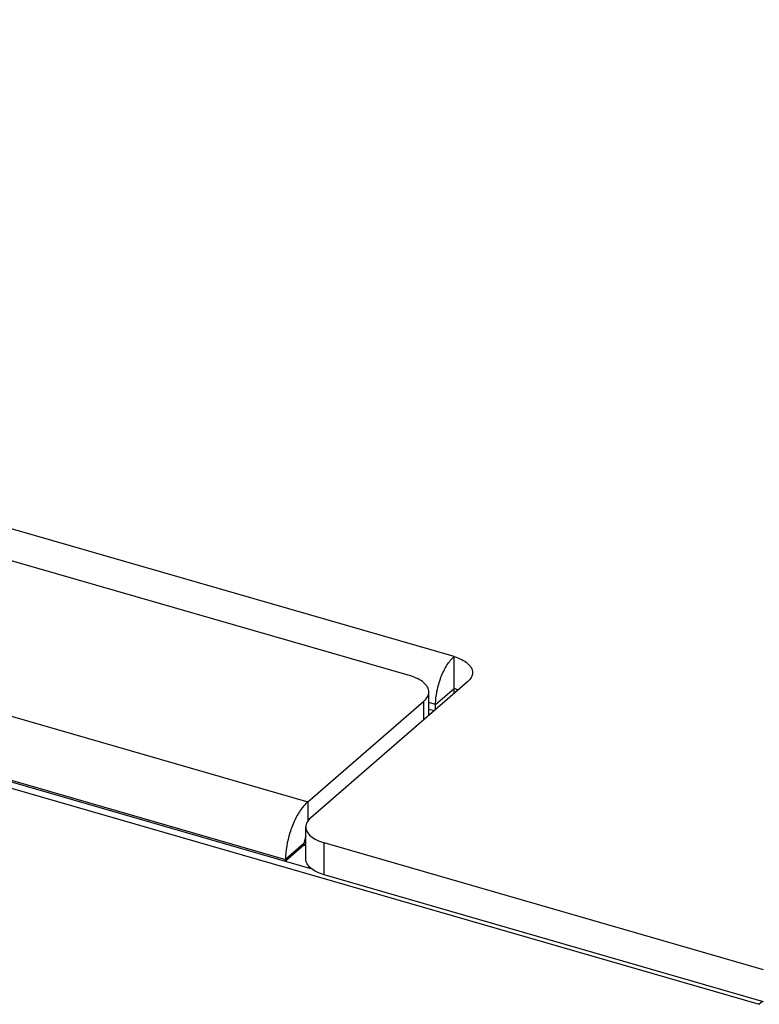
# Model space of a CAD drawing. Header units: millimetres. Extents: x 0 to 891, y -210 to 420.
# Tile 25 of 29: x 640 to 660, y 259 to 286. Entities that reach past the tile are written whole.
import ezdxf

# ---------------------------------------------------------------- set-up
doc = ezdxf.new("R2010")
doc.units = ezdxf.units.MM
doc.header["$LTSCALE"] = 0.01
doc.layers.get('0').update_dxf_attribs({"linetype": 'CONTINUOUS'})

msp = doc.modelspace()

# ---------------------------------------------------------------- linework, layer by layer
at = {"color": 3, "linetype": 'Continuous'}
for p, q in [((651.669, 268.439), (591.48, 285.814)), ((652.035, 267.756), (647.785, 264.075)), ((651.169, 267.14), (650.986, 267.193)), ((650.986, 267.019), (651.135, 266.976)), ((651.169, 267.006), (651.169, 267.14)), ((647.602, 263.334), (647.602, 263.377)), ((647.602, 263.334), (647.651, 263.32)), ((660.059, 259.955), (648.151, 263.392))]:
    msp.add_line(p, q, dxfattribs=at)
at = {"color": 7, "linetype": 'Continuous'}
for p, q in [((650.486, 267.914), (591.163, 285.039)), ((572.906, 284.146), (659.942, 259.021)), ((586.647, 282.128), (647.702, 264.503)), ((584.957, 280.841), (647.816, 262.695)), ((586.047, 280.569), (647.102, 262.944)), ((651.669, 267.439), (651.669, 268.439)), ((651.169, 267.14), (651.669, 267.573)), ((647.702, 264.503), (650.852, 267.231)), ((650.852, 266.731), (650.852, 267.231)), ((650.986, 266.847), (650.986, 267.481)), ((647.702, 264.503), (647.702, 263.967)), ((647.651, 262.959), (647.651, 263.825)), ((647.602, 263.377), (647.102, 262.944)), ((647.602, 263.334), (647.102, 262.901)), ((648.151, 262.526), (648.151, 263.392)), ((647.102, 262.901), (647.102, 262.944)), ((660.059, 259.089), (648.151, 262.526)), ((660.03, 259.097), (659.942, 259.021))]:
    msp.add_line(p, q, dxfattribs=at)
for centre, radius, start, end in [((651.285, 266.242), 1.385, 71.0791, 73.9173), ((651.32, 266.344), 1.277, 68.8104, 71.0739)]:
    msp.add_arc(centre, radius, start, end, dxfattribs=at)
at = {"color": 3, "linetype": 'Continuous'}
msp.add_arc((647.037, 264.461), 1.255, 297.0467, 299.6505, dxfattribs=at)
for points, knots in [([(651.169, 267.14), (651.169, 267.262), (651.198, 267.514), (651.302, 267.875), (651.455, 268.194), (651.593, 268.373), (651.669, 268.439)], [0, 0, 0, 0, 0.25747, 0.531613, 0.788856, 1, 1, 1, 1]), ([(651.669, 268.439), (651.74, 268.418), (651.869, 268.37), (652.031, 268.269), (652.14, 268.148), (652.169, 268.05), (652.169, 268.006)], [0, 0, 0, 0, 0.315977, 0.58634, 0.809362, 1, 1, 1, 1]), ([(652.169, 268.006), (652.169, 267.961), (652.14, 267.864), (652.074, 267.79), (652.035, 267.756)], [0, 0, 0, 0, 0.460976, 1, 1, 1, 1]), ([(647.785, 264.075), (647.745, 264.041), (647.679, 263.967), (647.651, 263.87), (647.651, 263.825)], [0, 0, 0, 0, 0.539024, 1, 1, 1, 1]), ([(647.651, 263.825), (647.651, 263.781), (647.679, 263.683), (647.788, 263.561), (647.95, 263.461), (648.08, 263.413), (648.151, 263.392)], [0, 0, 0, 0, 0.190638, 0.41366, 0.684023, 1, 1, 1, 1]), ([(647.65, 263.568), (647.627, 263.524), (647.607, 263.459), (647.602, 263.393), (647.602, 263.377)], [0, 0, 0, 0, 0.761764, 1, 1, 1, 1])]:
    msp.add_open_spline(points, degree=3, knots=knots, dxfattribs=at)
at = {"color": 7, "linetype": 'Continuous'}
for points, knots in [([(650.986, 267.481), (650.986, 267.526), (650.957, 267.623), (650.848, 267.745), (650.686, 267.846), (650.557, 267.894), (650.486, 267.914)], [0, 0, 0, 0, 0.190638, 0.41366, 0.684023, 1, 1, 1, 1]), ([(650.852, 267.231), (650.891, 267.265), (650.957, 267.339), (650.986, 267.436), (650.986, 267.481)], [0, 0, 0, 0, 0.539024, 1, 1, 1, 1]), ([(647.525, 264.304), (647.459, 264.212), (647.342, 264.004), (647.169, 263.556), (647.102, 263.187), (647.102, 262.944)], [0, 0, 0, 0, 0.235287, 0.494456, 1, 1, 1, 1]), ([(647.702, 264.503), (647.686, 264.49), (647.621, 264.429), (647.565, 264.36), (647.525, 264.304)], [0, 0, 0, 0, 0.229067, 1, 1, 1, 1]), ([(648.151, 262.526), (648.08, 262.547), (647.95, 262.595), (647.788, 262.695), (647.679, 262.817), (647.651, 262.915), (647.651, 262.959)], [0, 0, 0, 0, 0.315977, 0.58634, 0.809362, 1, 1, 1, 1])]:
    msp.add_open_spline(points, degree=3, knots=knots, dxfattribs=at)

doc.saveas('drawing.dxf')
